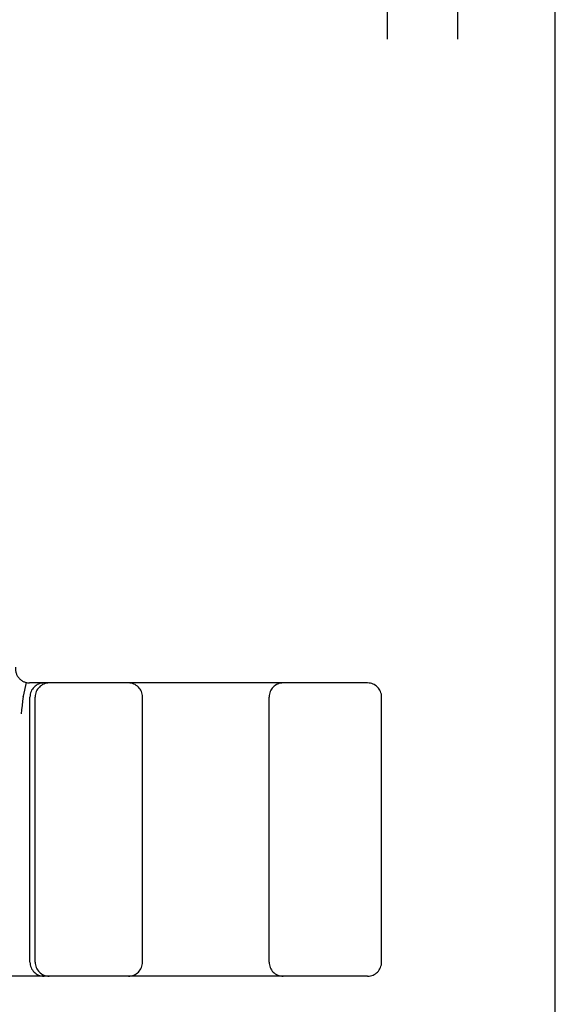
# Model space of a CAD drawing. Header units: inches. Extents: x 0 to 204, y 0 to 132.
# Tile 25 of 112: x 95.03 to 95.601, y 47.76 to 48.809. Entities that reach past the tile are written whole.
import ezdxf

# ---------------------------------------------------------------- set-up
doc = ezdxf.new("R2010")
doc.units = ezdxf.units.IN
doc.header["$LTSCALE"] = 11.243375
doc.header["$MEASUREMENT"] = 0
doc.linetypes.add('HIDDEN', pattern=[0.2, 0.1, -0.1])
doc.layers.get('0').update_dxf_attribs({"linetype": 'CONTINUOUS'})
doc.layers.add('DEFAULT_2', color=8, linetype='HIDDEN')

msp = doc.modelspace()

# ---------------------------------------------------------------- linework, layer by layer
at = {"color": 3, "linetype": 'Continuous'}
msp.add_line((95.6013, 9.3936), (95.6013, 89.1856), dxfattribs=at)
at = {"layer": 'DEFAULT_2', "color": 8, "linetype": 'HIDDEN'}
for p, q in [((95.4223, 46.5396), (95.4223, 52.0396)), ((95.4973, 46.5396), (95.4973, 52.0396)), ((95.0372, 48.1025), (95.0339, 48.088)), ((95.4011, 48.1021), (95.0407, 48.1021)), ((95.0338, 48.0875), (95.0339, 48.088)), ((95.0411, 47.8046), (95.0411, 48.0871)), ((95.0467, 47.8046), (95.0467, 48.0871)), ((95.1611, 47.8046), (95.1611, 48.0871)), ((95.2961, 47.8046), (95.2961, 48.0871)), ((95.4161, 47.8046), (95.4161, 48.0871)), ((95.4011, 47.7896), (92.9061, 47.7896))]:
    msp.add_line(p, q, dxfattribs=at)
msp.add_lwpolyline([(95.0338, 48.0875), (95.0333, 48.0827), (95.0328, 48.078), (95.0322, 48.0735), (95.0317, 48.0692)], dxfattribs=at)
for centre, start, end in [((95.0407, 48.1171), 173.0043, 270), ((95.0561, 48.0871), 90, 180), ((95.0617, 48.0871), 90, 180), ((95.1461, 48.0871), 0, 90), ((95.3111, 48.0871), 90, 180), ((95.4011, 48.0871), 0, 90), ((95.0561, 47.8046), 180, 270), ((95.0617, 47.8046), 180, 270), ((95.1461, 47.8046), 270, 360), ((95.3111, 47.8046), 180, 270), ((95.4011, 47.8046), 270, 360)]:
    msp.add_arc(centre, 0.015, start, end, dxfattribs=at)

doc.saveas('drawing.dxf')
